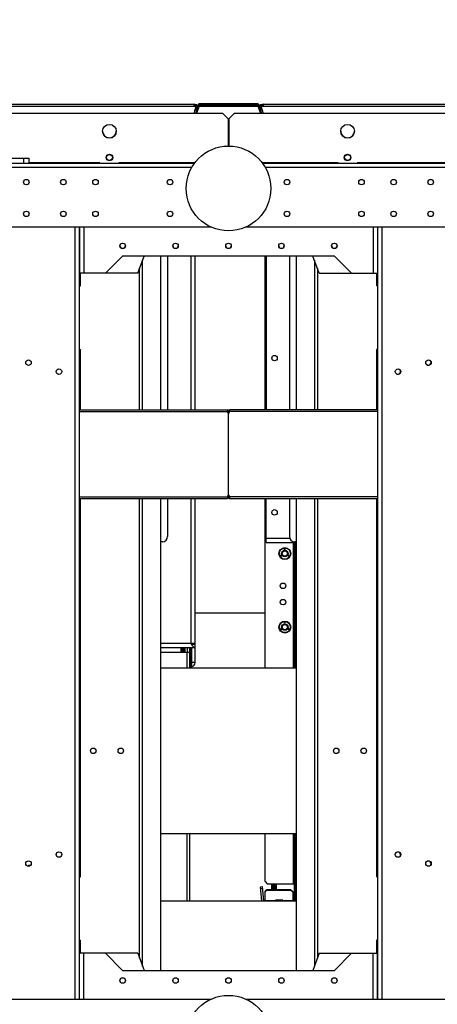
# Model space of a CAD drawing. Header units: millimetres. Extents: x 0 to 39025, y 0 to 11880.
# Tile 30 of 64: x 30630 to 31025, y 5757 to 6686. Entities that reach past the tile are written whole.
import ezdxf

# ---------------------------------------------------------------- set-up
doc = ezdxf.new("R2010")
doc.units = ezdxf.units.MM
doc.layers.add('ANOTACIJE', color=7, linetype='Continuous')
doc.dimstyles.new('SLDDIMSTYLE3', dxfattribs={"dimtxt": 0.18, "dimasz": 3.414889, "dimexe": 0, "dimexo": 0.0625, "dimgap": 0, "dimtad": 0, "dimtih": 1, "dimtoh": 1, "dimdec": 0, "dimrnd": 1e-09, "dimzin": 0, "dimdsep": 46, "dimtxsty": 'Standard', "dimsah": 1, "dimcen": 0.09, "dimadec": 0, "dimazin": 0, "dimtfac": 3.414889, "dimtdec": 0, "dimtofl": 0, "dimtmove": 0, "dimatfit": 3, "dimfxl": 1, "dimfrac": 2, "dimtolj": 1, "dimtzin": 0, "dimarcsym": 0})

msp = doc.modelspace()

# ---------------------------------------------------------------- linework, layer by layer
at = {"color": 7, "linetype": 'Continuous', "lineweight": 25, "ltscale": 20}
for p, q in [((30598.99, 6606.05), (30794.98, 6606.05)), ((30598.99, 6604.05), (30794.98, 6604.05)), ((30796.89, 6603.43), (30794.87, 6597.24)), ((30794.98, 6606.05), (30794.98, 6604.05)), ((30794.98, 6604.05), (30796.89, 6603.43)), ((30795.75, 6599.95), (30798.22, 6602.41)), ((30795.77, 6599.98), (30798.23, 6602.45)), ((30795.82, 6603.8), (30795.82, 6604.38)), ((30795.93, 6600.47), (30798.29, 6602.83)), ((30796.07, 6605.71), (30798.29, 6605.71)), ((30798.83, 6604.29), (30796.54, 6597.24)), ((30799.01, 6604.8), (30796.55, 6597.24)), ((30796.69, 6602.83), (30798.29, 6602.83)), ((30796.92, 6603.61), (30798.29, 6603.61)), ((30799.96, 6604.5), (30797.6, 6597.24)), ((30798.29, 6602.83), (30798.29, 6605.71)), ((30798.29, 6602.88), (30798.37, 6602.88)), ((30798.29, 6602.86), (30798.37, 6602.86)), ((30799.01, 6604.8), (30799.96, 6604.5)), ((30855.74, 6606.42), (30799.74, 6606.42)), ((30799.74, 6605.76), (30799.74, 6606.42)), ((30799.74, 6606.42), (30855.74, 6606.42)), ((30799.74, 6606.32), (30800.74, 6606.3)), ((30799.88, 6604.27), (30855.59, 6604.27)), ((30800.72, 6605.05), (30800.72, 6606.05)), ((30800.72, 6606.05), (30854.76, 6606.05)), ((30800.72, 6605.05), (30854.76, 6605.05)), ((30800.74, 6606.3), (30800.74, 6606.05)), ((30800.74, 6606.3), (30854.74, 6606.3)), ((30854.74, 6606.3), (30855.74, 6606.32)), ((30854.74, 6606.05), (30854.74, 6606.3)), ((30854.76, 6605.05), (30854.76, 6606.05)), ((30854.83, 6605.04), (30854.76, 6605.05)), ((30856.47, 6604.8), (30855.52, 6604.5)), ((30855.52, 6604.5), (30857.88, 6597.24)), ((30855.74, 6606.42), (30855.74, 6605.76)), ((30856.47, 6604.8), (30858.93, 6597.24)), ((30856.64, 6604.29), (30858.93, 6597.24)), ((30857.1, 6602.88), (30857.19, 6602.88)), ((30857.11, 6602.86), (30857.19, 6602.86)), ((30857.19, 6605.71), (30859.41, 6605.71)), ((30857.19, 6605.71), (30857.19, 6602.83)), ((30857.19, 6603.61), (30858.55, 6603.61)), ((30857.19, 6602.83), (30859.55, 6600.47)), ((30857.19, 6602.83), (30858.78, 6602.83)), ((30859.71, 6599.98), (30857.24, 6602.45)), ((30859.72, 6599.95), (30857.25, 6602.41)), ((30860.49, 6604.05), (30858.59, 6603.43)), ((30858.59, 6603.43), (30860.6, 6597.24)), ((30859.66, 6604.38), (30859.66, 6603.8)), ((30860.49, 6606.05), (30860.49, 6604.05)), ((30860.49, 6606.05), (31047.98, 6606.05)), ((30860.49, 6604.05), (31047.98, 6604.05)), ((30822.49, 6597.24), (30598.99, 6597.24)), ((30827.49, 6592.24), (30822.49, 6597.24)), ((30827.49, 6592.24), (30827.49, 6566.49)), ((30832.98, 6597.24), (30827.98, 6592.24)), ((30827.98, 6592.24), (30827.98, 6566.49)), ((31047.98, 6597.24), (30832.98, 6597.24)), ((30601.99, 6554.99), (30638.99, 6554.99)), ((30634.49, 6549.99), (30634.49, 6554.99)), ((30638.99, 6554.99), (30638.99, 6549.99)), ((30795.37, 6549.99), (29426.36, 6549.99)), ((30792.93, 6546.19), (29428.8, 6546.19)), ((30706.24, 6550.79), (30638.99, 6550.79)), ((30705.24, 6550.79), (30705.24, 6549.99)), ((30706.24, 6550.79), (30706.24, 6549.99)), ((30795.96, 6550.79), (30724.24, 6550.79)), ((30724.24, 6549.99), (30724.24, 6550.79)), ((30725.24, 6549.99), (30725.24, 6550.79)), ((30931.24, 6550.79), (30859.51, 6550.79)), ((32420.37, 6549.99), (30860.11, 6549.99)), ((32417.93, 6546.19), (30862.55, 6546.19)), ((30930.24, 6549.99), (30930.24, 6550.79)), ((30931.24, 6549.99), (30931.24, 6550.79)), ((31047.98, 6550.79), (30949.24, 6550.79)), ((30949.24, 6550.79), (30949.24, 6549.99)), ((30950.24, 6550.79), (30950.24, 6549.99)), ((30811.37, 6489.99), (29410.35, 6489.99)), ((30682.79, 5761.49), (30682.79, 6489.99)), ((30686.79, 6489.99), (30686.79, 5761.49)), ((30687.09, 6489.99), (30687.09, 6446.49)), ((30691.09, 6489.99), (30691.09, 6446.49)), ((32436.37, 6489.99), (30844.1, 6489.99)), ((30964.39, 6489.99), (30964.39, 6446.49)), ((30968.39, 6489.99), (30968.39, 6446.49)), ((30968.69, 5761.49), (30968.69, 6489.99)), ((30972.69, 6489.99), (30972.69, 5761.49)), ((30727.74, 6462.69), (30711.54, 6446.49)), ((30927.74, 6462.69), (30727.74, 6462.69)), ((30742.09, 6446.49), (30747.98, 6462.69)), ((30746.62, 6317.54), (30746.62, 6458.93)), ((30763.83, 6317.54), (30763.83, 6462.69)), ((30770.24, 6462.69), (30770.24, 6317.54)), ((30792.24, 6462.69), (30792.24, 6317.54)), ((30796.24, 6317.54), (30796.24, 6462.69)), ((30862.24, 6317.54), (30862.24, 6462.69)), ((30863.24, 6462.69), (30863.24, 6317.54)), ((30885.24, 6462.69), (30885.24, 6317.54)), ((30891.65, 6462.69), (30891.65, 6317.54)), ((30913.39, 6446.49), (30907.49, 6462.69)), ((30908.86, 6458.93), (30908.86, 6317.54)), ((30927.74, 6462.69), (30943.94, 6446.49)), ((30743.79, 6317.54), (30743.79, 6451.16)), ((30911.69, 6451.16), (30911.69, 6317.54)), ((30742.09, 6446.49), (30687.09, 6446.49)), ((30687.79, 6434.49), (30687.79, 6446.49)), ((30913.39, 6446.49), (30968.39, 6446.49)), ((30967.69, 6446.49), (30967.69, 6434.49)), ((30687.79, 6436.49), (30686.79, 6436.49)), ((30686.79, 6434.49), (30687.79, 6434.49)), ((30967.69, 6436.49), (30968.69, 6436.49)), ((30968.69, 6434.49), (30967.69, 6434.49)), ((30686.79, 6374.49), (30687.79, 6374.49)), ((30686.79, 6372.49), (30687.79, 6372.49)), ((30687.79, 6317.54), (30687.79, 6374.49)), ((30968.69, 6374.49), (30967.69, 6374.49)), ((30967.69, 6374.49), (30967.69, 6317.54)), ((30968.69, 6372.49), (30967.69, 6372.49)), ((30686.79, 6317.54), (30826.79, 6317.54)), ((30686.79, 6315.94), (30826.69, 6315.94)), ((30826.69, 6317.54), (30826.69, 6315.94)), ((30826.79, 6316.74), (30826.69, 6316.74)), ((30827.49, 6314.55), (30826.69, 6315.94)), ((30826.79, 6317.54), (30826.79, 6316.74)), ((30827.92, 6317.07), (30827.35, 6316.5)), ((30827.65, 6316.2), (30827.35, 6316.5)), ((30827.49, 6314.55), (30827.49, 6236.92)), ((30828.21, 6316.77), (30827.65, 6316.2)), ((30828.57, 6315.94), (30827.77, 6314.55)), ((30827.77, 6236.92), (30827.77, 6314.55)), ((30828.21, 6316.77), (30827.92, 6317.07)), ((30968.69, 6317.54), (30828.57, 6317.54)), ((30828.57, 6317.54), (30828.57, 6315.94)), ((30968.69, 6315.94), (30828.57, 6315.94)), ((30686.79, 6235.54), (30826.69, 6235.54)), ((30826.69, 6235.54), (30827.49, 6236.92)), ((30826.69, 6235.54), (30826.69, 6233.94)), ((30827.04, 6234.7), (30827.61, 6235.27)), ((30827.61, 6235.27), (30827.9, 6234.97)), ((30827.77, 6236.92), (30828.57, 6235.54)), ((30828.57, 6235.54), (30828.57, 6233.94)), ((30968.69, 6235.54), (30828.57, 6235.54)), ((30686.79, 6233.94), (30826.69, 6233.94)), ((30687.79, 5876.99), (30687.79, 6233.94)), ((30743.79, 5800.12), (30743.79, 6233.94)), ((30746.62, 5792.34), (30746.62, 6233.94)), ((30763.83, 5788.59), (30763.83, 6233.94)), ((30770.24, 6233.94), (30770.24, 6197.99)), ((30792.24, 6233.94), (30792.24, 6097.19)), ((30796.24, 6096.21), (30796.24, 6233.94)), ((30827.04, 6234.7), (30827.34, 6234.4)), ((30827.34, 6234.4), (30827.9, 6234.97)), ((30828.47, 6233.94), (30828.47, 6234.74)), ((30828.47, 6234.74), (30828.57, 6234.74)), ((30828.47, 6233.94), (30968.69, 6233.94)), ((30862.24, 6073.74), (30862.24, 6233.94)), ((30863.24, 6192.49), (30863.24, 6233.94)), ((30885.24, 6233.94), (30885.24, 6197.99)), ((30891.65, 6233.94), (30891.65, 5788.59)), ((30908.86, 6233.94), (30908.86, 5792.34)), ((30911.69, 6233.94), (30911.69, 5800.12)), ((30967.69, 6233.94), (30967.69, 5876.99)), ((30765.24, 6192.99), (30763.83, 6192.99)), ((30863.24, 6196.49), (30885.47, 6196.49)), ((30863.24, 6192.49), (30891.65, 6192.49)), ((30888.94, 6192.49), (30888.94, 6073.74)), ((30889.74, 6192.49), (30889.74, 6073.74)), ((30891.65, 6192.99), (30890.24, 6192.99)), ((30891.24, 6073.74), (30891.24, 6192.49)), ((30891.54, 6073.74), (30891.54, 6192.49)), ((30891.65, 6192.39), (30891.54, 6192.39)), ((30876.69, 6180.1), (30877.54, 6180.59)), ((30876.88, 6179.77), (30876.69, 6180.1)), ((30877.55, 6179.96), (30876.88, 6179.77)), ((30877.65, 6180.39), (30876.95, 6179.98)), ((30876.95, 6179.98), (30877.77, 6180.19)), ((30877.05, 6179.47), (30877.55, 6179.96)), ((30878.09, 6179.63), (30877.25, 6179.14)), ((30877.86, 6180.03), (30877.27, 6179.42)), ((30877.27, 6179.42), (30877.98, 6179.83)), ((30877.54, 6180.59), (30877.65, 6180.39)), ((30877.77, 6180.19), (30877.86, 6180.03)), ((30877.98, 6179.83), (30878.09, 6179.63)), ((30880.52, 6186.5), (30881.05, 6186.5)), ((30880.52, 6185.52), (30880.52, 6186.5)), ((30880.75, 6185.52), (30880.52, 6185.52)), ((30880.75, 6186.32), (30880.99, 6186.32)), ((30880.75, 6186.07), (30880.75, 6186.32)), ((30880.99, 6186.07), (30880.75, 6186.07)), ((30880.75, 6185.89), (30880.75, 6185.52)), ((30881.05, 6185.89), (30880.75, 6185.89)), ((30883.87, 6179.77), (30884.26, 6180.44)), ((30884.02, 6179.68), (30883.87, 6179.77)), ((30884.29, 6180.14), (30884.02, 6179.68)), ((30884.23, 6179.61), (30884.48, 6180.03)), ((30884.39, 6179.52), (30884.23, 6179.61)), ((30884.26, 6180.44), (30885.1, 6179.96)), ((30884.48, 6180.03), (30884.29, 6180.14)), ((30884.63, 6179.94), (30884.39, 6179.52)), ((30884.56, 6179.37), (30884.82, 6179.83)), ((30884.82, 6179.83), (30884.63, 6179.94)), ((30885.1, 6179.96), (30884.71, 6179.29)), ((30877.25, 6179.14), (30877.05, 6179.47)), ((30884.71, 6179.29), (30884.56, 6179.37)), ((30891.54, 6161.06), (30891.24, 6161.06)), ((30862.24, 6125.75), (30796.24, 6125.75)), ((30862.24, 6125.72), (30796.24, 6125.72)), ((30880.52, 6116.15), (30880.52, 6117.12)), ((30880.52, 6117.12), (30881.05, 6117.12)), ((30880.75, 6116.15), (30880.52, 6116.15)), ((30880.75, 6116.69), (30880.75, 6116.94)), ((30880.75, 6116.94), (30880.99, 6116.94)), ((30880.99, 6116.69), (30880.75, 6116.69)), ((30880.75, 6116.51), (30880.75, 6116.15)), ((30881.05, 6116.51), (30880.75, 6116.51)), ((30876.69, 6110.73), (30877.54, 6111.21)), ((30876.88, 6110.4), (30876.69, 6110.73)), ((30877.55, 6110.58), (30876.88, 6110.4)), ((30877.65, 6111.01), (30876.95, 6110.61)), ((30876.95, 6110.61), (30877.77, 6110.81)), ((30877.05, 6110.1), (30877.55, 6110.58)), ((30877.25, 6109.77), (30877.05, 6110.1)), ((30878.09, 6110.25), (30877.25, 6109.77)), ((30877.86, 6110.66), (30877.27, 6110.05)), ((30877.27, 6110.05), (30877.98, 6110.45)), ((30877.54, 6111.21), (30877.65, 6111.01)), ((30877.77, 6110.81), (30877.86, 6110.66)), ((30877.98, 6110.45), (30878.09, 6110.25)), ((30883.87, 6110.4), (30884.26, 6111.07)), ((30884.02, 6110.31), (30883.87, 6110.4)), ((30884.29, 6110.77), (30884.02, 6110.31)), ((30884.23, 6110.23), (30884.48, 6110.66)), ((30884.39, 6110.14), (30884.23, 6110.23)), ((30884.26, 6111.07), (30885.1, 6110.58)), ((30884.48, 6110.66), (30884.29, 6110.77)), ((30884.63, 6110.57), (30884.39, 6110.14)), ((30884.56, 6110), (30884.82, 6110.46)), ((30884.71, 6109.91), (30884.56, 6110)), ((30884.82, 6110.46), (30884.63, 6110.57)), ((30885.1, 6110.58), (30884.71, 6109.91)), ((30792.24, 6097.19), (30763.83, 6097.19)), ((30792.94, 6096.94), (30792.94, 6096.92)), ((30793.6, 6096.69), (30796.24, 6096.69)), ((30796.24, 6093.19), (30796.24, 6096.19)), ((30763.83, 6093.19), (30796.24, 6093.19)), ((30791.14, 6088.69), (30763.83, 6088.69)), ((30782.74, 6093.19), (30782.74, 6088.69)), ((30783.74, 6093.19), (30783.74, 6088.69)), ((30784.54, 6088.69), (30784.54, 6093.19)), ((30784.99, 6088.69), (30784.99, 6093.19)), ((30785.99, 6088.69), (30785.99, 6093.19)), ((30786.79, 6088.69), (30786.79, 6093.19)), ((30788.34, 6088.69), (30788.34, 6073.74)), ((30789.14, 6088.69), (30789.14, 6093.19)), ((30791.14, 6073.74), (30791.14, 6093.19)), ((30791.44, 6093.19), (30791.44, 6073.74)), ((30792.94, 6093.19), (30792.94, 6073.74)), ((30793.24, 6078.99), (30793.24, 6093.19)), ((30796.24, 6078.99), (30796.24, 6093.16)), ((30791.44, 6078.19), (30791.14, 6078.19)), ((30796.24, 6078.99), (30793.24, 6078.99)), ((30891.65, 6073.74), (30763.83, 6073.74)), ((30763.83, 5917.74), (30891.65, 5917.74)), ((30788.34, 5917.74), (30788.34, 5853.74)), ((30791.14, 5853.74), (30791.14, 5917.74)), ((30862.24, 5872.34), (30862.24, 5917.74)), ((30888.94, 5917.74), (30888.94, 5870.34)), ((30889.74, 5917.74), (30889.74, 5855.34)), ((30891.24, 5855.34), (30891.24, 5917.74)), ((30891.54, 5853.74), (30891.54, 5917.74)), ((30638.74, 5887.87), (30638.74, 5886.78)), ((30638.74, 5887.87), (30640.91, 5887.87)), ((30686.79, 5878.99), (30687.79, 5878.99)), ((30686.79, 5876.99), (30687.79, 5876.99)), ((30968.69, 5878.99), (30967.69, 5878.99)), ((30968.69, 5876.99), (30967.69, 5876.99)), ((30857.94, 5867.5), (30859.93, 5867.68)), ((30859.14, 5853.74), (30857.94, 5867.5)), ((30860.1, 5865.69), (30858.11, 5865.51)), ((30861.15, 5853.74), (30859.93, 5867.68)), ((30861.97, 5862.95), (30863.97, 5864.83)), ((30863.97, 5864.15), (30861.97, 5862.27)), ((30862.24, 5872.34), (30864.24, 5870.34)), ((30863.97, 5864.83), (30863.97, 5864.15)), ((30863.97, 5864.83), (30886.44, 5864.83)), ((30863.97, 5864.15), (30886.44, 5864.15)), ((30864.24, 5870.34), (30889.74, 5870.34)), ((30868.69, 5864.83), (30868.69, 5870.34)), ((30869.49, 5870.34), (30869.49, 5864.83)), ((30870.49, 5870.34), (30870.49, 5864.83)), ((30870.94, 5870.34), (30870.94, 5864.83)), ((30871.74, 5870.34), (30871.74, 5864.83)), ((30872.74, 5870.34), (30872.74, 5864.83)), ((30886.44, 5864.15), (30886.44, 5864.83)), ((30886.44, 5864.83), (30888.44, 5862.95)), ((30888.44, 5862.27), (30886.44, 5864.15)), ((30861.97, 5862.95), (30861.97, 5853.74)), ((30862.24, 5853.74), (30862.24, 5854.54)), ((30862.24, 5854.54), (30888.94, 5854.54)), ((30863.65, 5854.54), (30863.65, 5853.74)), ((30865.82, 5853.74), (30865.82, 5854.54)), ((30869.24, 5854.54), (30869.24, 5853.74)), ((30871.99, 5854.8), (30871.99, 5854.68)), ((30879.18, 5854.8), (30871.99, 5854.8)), ((30879.18, 5854.68), (30871.99, 5854.68)), ((30879.04, 5854.95), (30872.14, 5854.95)), ((30879.18, 5854.68), (30879.18, 5854.8)), ((30888.44, 5862.95), (30888.44, 5854.54)), ((30888.94, 5853.74), (30888.94, 5854.54)), ((30889.74, 5855.34), (30891.24, 5855.34)), ((30891.54, 5855.99), (30891.24, 5855.99)), ((30891.65, 5853.74), (30763.83, 5853.74)), ((30862.24, 5853.81), (30861.97, 5853.81)), ((30686.79, 5816.99), (30687.79, 5816.99)), ((30687.79, 5814.99), (30686.79, 5814.99)), ((30687.79, 5804.79), (30687.79, 5816.99)), ((30968.69, 5816.99), (30967.69, 5816.99)), ((30967.69, 5816.99), (30967.69, 5804.79)), ((30967.69, 5814.99), (30968.69, 5814.99)), ((30687.09, 5761.49), (30687.09, 5804.79)), ((30742.09, 5804.79), (30687.09, 5804.79)), ((30691.09, 5761.49), (30691.09, 5804.79)), ((30727.74, 5788.59), (30711.54, 5804.79)), ((30742.09, 5804.79), (30747.98, 5788.59)), ((30913.39, 5804.79), (30907.49, 5788.59)), ((30913.39, 5804.79), (30968.39, 5804.79)), ((30927.74, 5788.59), (30943.94, 5804.79)), ((30964.39, 5761.49), (30964.39, 5804.79)), ((30968.39, 5761.49), (30968.39, 5804.79)), ((30727.74, 5788.59), (30927.74, 5788.59)), ((29410.35, 5761.49), (30811.37, 5761.49)), ((30844.1, 5761.49), (32436.37, 5761.49))]:
    msp.add_line(p, q, dxfattribs=at)
at = {"color": 7, "linetype": 'Continuous', "lineweight": 25, "ltscale": 20, "flags": 128}
msp.add_lwpolyline([(30792.24, 6097.19), (30792.74, 6096.4), (30793.26, 6095.63), (30793.76, 6094.94), (30794.28, 6094.31), (30794.78, 6093.82), (30795.3, 6093.46), (30795.76, 6093.26), (30796.24, 6093.19)], dxfattribs=at)
at = {"color": 7, "linetype": 'Continuous', "lineweight": 25, "ltscale": 400}
for centre, radius in [((30715.24, 6580.49), 6.5), ((30940.24, 6580.49), 6.5), ((30827.74, 6526.49), 40), ((30715.24, 6555.74), 3.1), ((30715.24, 6555.74), 3), ((30715.24, 6555.74), 2.8), ((30940.24, 6555.74), 3.1), ((30940.24, 6555.74), 3), ((30940.24, 6555.74), 2.8), ((30636.79, 6532.49), 2.6), ((30671.79, 6532.49), 2.6), ((30702.09, 6532.49), 2.6), ((30772.49, 6532.49), 2.6), ((30882.99, 6532.49), 2.6), ((30953.39, 6532.49), 2.6), ((30983.69, 6532.49), 2.6), ((31018.69, 6532.49), 2.6), ((30636.79, 6502.49), 2.6), ((30671.79, 6502.49), 2.6), ((30702.09, 6502.49), 2.6), ((30772.49, 6502.49), 2.6), ((30882.99, 6502.49), 2.6), ((30953.39, 6502.49), 2.6), ((30983.69, 6502.49), 2.6), ((31018.69, 6502.49), 2.6), ((30727.74, 6472.29), 2.6), ((30777.74, 6472.29), 2.6), ((30827.74, 6472.29), 2.6), ((30877.74, 6472.29), 2.6), ((30927.74, 6472.29), 2.6), ((30871.24, 6366.39), 2.6), ((30638.8, 6362.09), 2.6), ((30667.58, 6353.61), 2.6), ((30987.9, 6353.61), 2.6), ((31016.67, 6362.09), 2.6), ((30871.24, 6220.79), 2.6), ((30880.94, 6181.91), 5.59), ((30880.94, 6181.91), 5.25), ((30880.94, 6181.91), 3), ((30880.94, 6181.91), 2.46), ((30879.24, 6151.49), 2.6), ((30879.24, 6136.11), 2.6), ((30880.94, 6112.54), 5.59), ((30880.94, 6112.54), 5.25), ((30880.94, 6112.54), 3), ((30880.94, 6112.54), 2.46), ((30699.99, 5995.74), 2.6), ((30725.99, 5995.74), 2.6), ((30929.49, 5995.74), 2.6), ((30955.49, 5995.74), 2.6), ((30638.8, 5889.38), 2.6), ((30667.58, 5897.87), 2.6), ((30987.9, 5897.87), 2.6), ((31016.67, 5889.38), 2.6), ((30727.74, 5778.99), 2.6), ((30777.74, 5778.99), 2.6), ((30827.74, 5778.99), 2.6), ((30877.74, 5778.99), 2.6), ((30927.74, 5778.99), 2.6), ((30827.74, 5724.99), 40)]:
    msp.add_circle(centre, radius, dxfattribs=at)
for centre, radius, start, end in [((30794.98, 6604.05), 2, 342, 90), ((30794.98, 6604.05), 1, 342, 90), ((30794.92, 6603.71), 0.904, 4.35989, 85.56906), ((30795.11, 6604.37), 0.711, 0.46377, 34.291), ((30800.72, 6604.25), 1.8, 90, 162), ((30800.72, 6604.25), 0.8, 90, 162), ((30854.76, 6604.25), 1.8, 18, 90), ((30854.76, 6604.25), 0.8, 18, 90), ((30860.49, 6604.05), 2, 90, 198), ((30860.49, 6604.05), 1, 90, 198), ((30860.37, 6604.37), 0.711, 145.709, 179.53623), ((30860.56, 6603.71), 0.904, 94.43094, 175.64011), ((30715.24, 6580.74), 6.5, 181.10191, 358.89807), ((30940.24, 6580.74), 6.5, 181.10191, 358.89807), ((30727.74, 6472.49), 2.6, 182.20424, 357.79576), ((30777.74, 6472.49), 2.6, 182.20423, 357.79577), ((30827.74, 6472.49), 2.6, 182.20423, 357.79576), ((30877.74, 6472.49), 2.6, 182.20423, 357.79576), ((30927.74, 6472.49), 2.6, 182.20422, 357.79576), ((31016.47, 6362.29), 2.6, 228.11749, 41.88251), ((30987.7, 6353.81), 2.6, 228.11802, 41.88199), ((30826.79, 6315.94), 1.6, 45, 90), ((30826.79, 6315.94), 0.8, 45, 90), ((30828.78, 6317.34), 1.6, 225, 258.82978), ((30828.78, 6317.34), 0.8, 225, 254.63389), ((30826.48, 6234.14), 1.6, 45, 78.82978), ((30826.48, 6234.14), 0.8, 45, 74.63389), ((30828.47, 6235.54), 1.6, 225, 270), ((30828.47, 6235.54), 0.8, 225, 270), ((30765.24, 6197.99), 5, 270, 0), ((30890.24, 6197.99), 5, 180, 270), ((30880.99, 6186.19), 0.127, 270, 90), ((30881.05, 6186.19), 0.303, 270, 90), ((30891.62, 6160.67), 0.398, 102.17728, 164.25899), ((30880.99, 6116.82), 0.127, 270, 90), ((30881.05, 6116.82), 0.303, 270, 90), ((30796.87, 6107.23), 11.06, 245.21929, 266.70822), ((30792.08, 6079.64), 17.55, 76.27835, 89.47162), ((30792.44, 6078.99), 3.8, 277.56084, 0), ((30792.44, 6078.99), 0.8, 308.68219, 0), ((30987.7, 5897.67), 2.6, 318.11802, 131.88198), ((31016.47, 5889.18), 2.6, 318.11692, 131.88304), ((30872.14, 5854.8), 0.144, 90, 180), ((30872.14, 5854.68), 0.144, 180, 270), ((30879.04, 5854.8), 0.144, 0, 90), ((30879.04, 5854.68), 0.144, 270, 0), ((30888.94, 5855.34), 0.8, 270, 0), ((30888.94, 5855.34), 2.3, 315.92079, 0), ((30891.62, 5855.88), 0.399, 102.18987, 164.29031)]:
    msp.add_arc(centre, radius, start, end, dxfattribs=at)

# ---------------------------------------------------------------- leaders
at = {"layer": 'ANOTACIJE', "color": 7}
msp.add_leader([(31078.54, 6619.99), (30971.49, 6811.97)], dimstyle='SLDDIMSTYLE3', override={"dimscale": 20}, dxfattribs=at)

doc.saveas('drawing.dxf')
